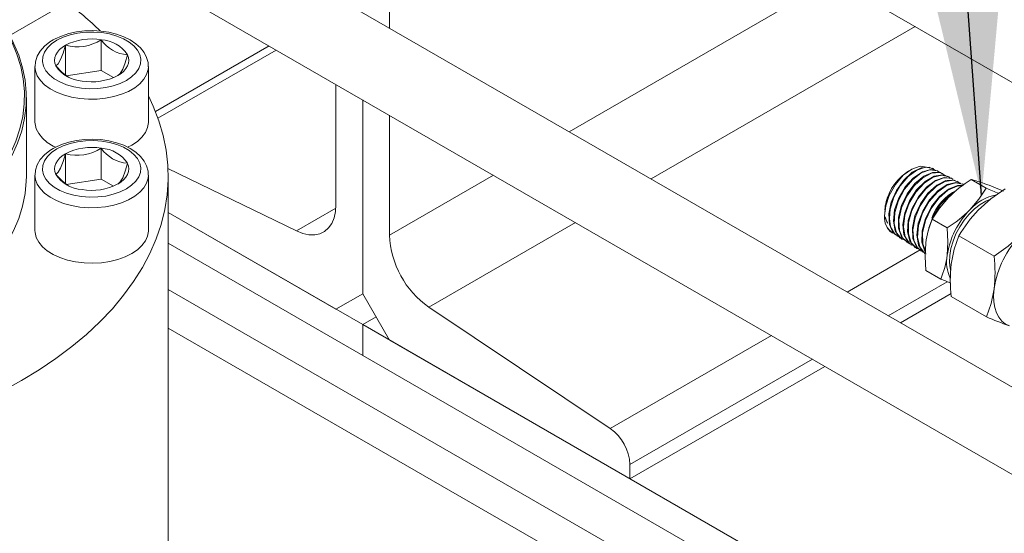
# Model space of a CAD drawing. Header units: millimetres. Extents: x 525 to 29324, y 175 to 20618.
# Tile 80 of 256: x 2613 to 3220, y 19059 to 19376. Entities that reach past the tile are written whole.
import ezdxf

# ---------------------------------------------------------------- set-up
doc = ezdxf.new("R2010")
doc.units = ezdxf.units.MM
doc.linetypes.add('SLD-Continua', pattern=[0])
doc.layers.add('COTAS', color=1, linetype='SLD-Continua')
doc.styles.get("Standard").update_dxf_attribs({"font": 'ARIALN.TTF'})
doc.dimstyles.new('SLDDIMSTYLE0', dxfattribs={"dimtxt": 0.18, "dimasz": 122.5, "dimexe": 0, "dimexo": 0.0625, "dimgap": 0, "dimtad": 0, "dimtih": 1, "dimtoh": 1, "dimdec": 0, "dimrnd": 1e-09, "dimzin": 0, "dimdsep": 46, "dimtxsty": 'Standard', "dimsah": 1, "dimcen": 0.09, "dimadec": 0, "dimazin": 0, "dimtfac": 122.5, "dimtdec": 0, "dimtofl": 0, "dimtmove": 0, "dimatfit": 3, "dimfxl": 1, "dimfrac": 2, "dimtolj": 1, "dimtzin": 0, "dimarcsym": 0})

msp = doc.modelspace()

# ---------------------------------------------------------------- linework, layer by layer
at = {"color": 7, "linetype": 'SLD-Continua', "lineweight": 18, "ltscale": 35}
for p, q in [((2840.84, 19370.81), (2840.84, 19684.93)), ((2840.84, 19370.81), (2840.84, 19684.93)), ((2840.84, 19370.81), (2840.84, 19684.93)), ((2840.84, 19370.81), (2840.84, 19684.93)), ((2840.84, 19370.81), (2840.84, 19684.93)), ((2840.84, 19370.81), (2840.84, 19684.93)), ((2840.84, 19370.81), (2840.84, 19684.93)), ((2840.84, 19370.81), (2840.84, 19684.93)), ((2840.84, 19370.81), (2840.84, 19684.93)), ((3621.26, 19108.61), (2840.84, 19559.13)), ((3621.26, 19108.61), (2840.84, 19559.13)), ((3621.26, 19108.61), (2840.84, 19559.13)), ((3621.26, 19108.61), (2840.84, 19559.13)), ((3621.26, 19108.61), (2840.84, 19559.13)), ((3621.26, 19108.61), (2840.84, 19559.13)), ((3621.26, 19108.61), (2840.84, 19559.13)), ((3621.26, 19108.61), (2840.84, 19559.13)), ((3621.26, 19108.61), (2840.84, 19559.13)), ((3470.41, 19007.36), (2650.83, 19480.5)), ((2650.83, 19426.61), (3444.71, 18968.31)), ((2951.72, 19306.8), (3114.82, 19400.96)), ((2951.72, 19306.8), (3114.82, 19400.96)), ((2951.72, 19306.8), (3114.82, 19400.96)), ((2951.72, 19306.8), (3114.82, 19400.96)), ((2951.72, 19306.8), (3114.82, 19400.96)), ((2951.72, 19306.8), (3114.82, 19400.96)), ((2951.72, 19306.8), (3114.82, 19400.96)), ((2951.72, 19306.8), (3114.82, 19400.96)), ((2951.72, 19306.8), (3114.82, 19400.96)), ((2650.83, 19391.97), (2386.85, 19239.57)), ((3002.33, 19277.58), (3165.44, 19371.74)), ((3002.33, 19277.58), (3165.44, 19371.74)), ((3002.33, 19277.58), (3165.44, 19371.74)), ((3002.33, 19277.58), (3165.44, 19371.74)), ((3002.33, 19277.58), (3165.44, 19371.74)), ((3002.33, 19277.58), (3165.44, 19371.74)), ((3002.33, 19277.58), (3165.44, 19371.74)), ((3002.33, 19277.58), (3165.44, 19371.74)), ((3002.33, 19277.58), (3165.44, 19371.74)), ((2663, 19344.61), (2663, 19363.66)), ((2640.87, 19341.9), (2640.87, 19360.24)), ((2766.53, 19359.82), (2696.37, 19319.32)), ((2766.53, 19359.82), (2696.37, 19319.32)), ((2766.53, 19359.82), (2696.37, 19319.32)), ((2766.53, 19359.82), (2696.37, 19319.32)), ((2766.53, 19359.82), (2696.37, 19319.32)), ((2770.98, 19357.25), (2697.96, 19315.1)), ((2770.98, 19357.25), (2697.96, 19315.1)), ((2770.98, 19357.25), (2697.96, 19315.1)), ((2770.98, 19357.25), (2697.96, 19315.1)), ((2770.98, 19357.25), (2697.96, 19315.1)), ((2622.07, 19347.08), (2622.07, 19312.78)), ((2663, 19344.61), (2641.37, 19341.26)), ((2670.59, 19340.22), (2663, 19344.61)), ((2692.07, 19312.78), (2692.07, 19347.08)), ((2807.85, 19261.85), (2807.85, 19335.97)), ((2807.85, 19261.85), (2807.85, 19335.97)), ((2807.85, 19261.85), (2807.85, 19335.97)), ((2807.85, 19261.85), (2807.85, 19335.97)), ((2807.85, 19261.85), (2807.85, 19335.97)), ((2616.76, 19279.25), (2616.76, 19327.84)), ((2824.35, 19326.45), (2824.35, 19206.65)), ((2824.35, 19326.45), (2824.35, 19206.65)), ((2824.35, 19326.45), (2824.35, 19206.65)), ((2824.35, 19326.45), (2824.35, 19206.65)), ((2824.35, 19326.45), (2824.35, 19206.65)), ((2824.35, 19326.45), (2824.35, 19206.65)), ((2824.35, 19326.45), (2824.35, 19206.65)), ((2824.35, 19326.45), (2824.35, 19206.65)), ((2824.35, 19326.45), (2824.35, 19206.65)), ((2824.35, 19326.45), (2824.35, 19206.65)), ((2824.35, 19326.45), (2824.35, 19206.65)), ((2824.35, 19326.45), (2824.35, 19206.65)), ((2824.35, 19326.45), (2824.35, 19206.65)), ((2824.35, 19326.45), (2824.35, 19206.65)), ((2840.84, 19242.8), (2840.84, 19316.92)), ((2840.84, 19242.8), (2840.84, 19316.92)), ((2840.84, 19242.8), (2840.84, 19316.92)), ((2840.84, 19242.8), (2840.84, 19316.92)), ((2840.84, 19242.8), (2840.84, 19316.92)), ((2840.84, 19242.8), (2840.84, 19316.92)), ((2840.84, 19242.8), (2840.84, 19316.92)), ((2840.84, 19242.8), (2840.84, 19316.92)), ((2840.84, 19242.8), (2840.84, 19316.92)), ((2663, 19277.55), (2663, 19296.6)), ((2681.82, 19298.5), (2679.28, 19297.17)), ((2640.87, 19274.85), (2640.87, 19293.18)), ((2704.15, 19283.99), (2783.55, 19245.48)), ((2704.15, 19283.99), (2783.55, 19245.48)), ((2704.15, 19283.99), (2783.55, 19245.48)), ((2704.15, 19283.99), (2783.55, 19245.48)), ((2704.15, 19283.99), (2783.55, 19245.48)), ((3176.6, 19283.98), (3176.16, 19284.21)), ((2622.07, 19280.02), (2622.07, 19245.73)), ((2692.07, 19245.73), (2692.07, 19280.02)), ((2704.26, 19030.62), (2704.26, 19279.25)), ((2840.84, 19242.8), (2905.04, 19279.86)), ((2840.84, 19242.8), (2905.04, 19279.86)), ((2840.84, 19242.8), (2905.04, 19279.86)), ((2840.84, 19242.8), (2905.04, 19279.86)), ((2840.84, 19242.8), (2905.04, 19279.86)), ((2840.84, 19242.8), (2905.04, 19279.86)), ((2840.84, 19242.8), (2905.04, 19279.86)), ((2840.84, 19242.8), (2905.04, 19279.86)), ((2840.84, 19242.8), (2905.04, 19279.86)), ((3161.55, 19282.66), (3159.98, 19281.64)), ((3179.65, 19282.37), (3179.22, 19282.6)), ((3182.71, 19280.76), (3182.28, 19280.99)), ((3185.77, 19279.14), (3185.34, 19279.37)), ((3188.82, 19277.53), (3188.4, 19277.76)), ((2663, 19277.55), (2641.37, 19274.21)), ((2670.59, 19273.16), (2663, 19277.55)), ((3191.88, 19275.92), (3191.45, 19276.15)), ((3194.94, 19274.3), (3194.51, 19274.53)), ((3209.16, 19271.9), (3199.94, 19277.22)), ((2807.76, 19259.46), (2783.55, 19245.48)), ((2807.76, 19259.46), (2783.55, 19245.48)), ((2807.76, 19259.46), (2783.55, 19245.48)), ((2807.76, 19259.46), (2783.55, 19245.48)), ((2807.76, 19259.46), (2783.55, 19245.48)), ((2824.35, 19187.6), (2704.26, 19256.92)), ((2824.35, 19187.6), (2704.26, 19256.92)), ((2807.85, 19197.12), (2704.26, 19256.92)), ((2807.85, 19197.12), (2704.26, 19256.92)), ((2824.35, 19187.6), (2704.26, 19256.92)), ((2824.35, 19187.6), (2704.26, 19256.92)), ((2824.35, 19187.6), (2704.26, 19256.92)), ((2807.85, 19197.12), (2704.26, 19256.92)), ((2807.85, 19197.12), (2704.26, 19256.92)), ((2807.85, 19197.12), (2704.26, 19256.92)), ((3146.64, 19257.53), (3146.57, 19256.25)), ((3146.7, 19258.64), (3146.68, 19258.21)), ((2865.14, 19198.39), (2955.66, 19250.64)), ((2865.14, 19198.39), (2955.66, 19250.64)), ((2865.14, 19198.39), (2955.66, 19250.64)), ((2865.14, 19198.39), (2955.66, 19250.64)), ((2865.14, 19198.39), (2955.66, 19250.64)), ((2865.14, 19198.39), (2955.66, 19250.64)), ((2865.14, 19198.39), (2955.66, 19250.64)), ((2865.14, 19198.39), (2955.66, 19250.64)), ((2865.14, 19198.39), (2955.66, 19250.64)), ((3185.15, 19247.39), (3175.93, 19252.71)), ((3151.15, 19244.23), (3151.49, 19244.02)), ((3154.01, 19242.43), (3154.42, 19242.18)), ((3192.39, 19242.39), (3214.08, 19229.88)), ((3180.79, 18962.77), (2704.26, 19237.87)), ((3156.94, 19240.59), (3157.35, 19240.33)), ((3159.87, 19238.75), (3160.27, 19238.49)), ((3162.79, 19236.91), (3163.2, 19236.65)), ((3123.34, 19207.72), (3168.44, 19233.76)), ((3123.34, 19207.72), (3168.44, 19233.76)), ((3123.34, 19207.72), (3168.44, 19233.76)), ((3123.34, 19207.72), (3168.44, 19233.76)), ((3123.34, 19207.72), (3168.44, 19233.76)), ((3123.34, 19207.72), (3168.44, 19233.76)), ((3123.34, 19207.72), (3168.44, 19233.76)), ((3123.34, 19207.72), (3168.44, 19233.76)), ((3123.34, 19207.72), (3168.44, 19233.76)), ((3165.72, 19235.07), (3166.13, 19234.81)), ((3168.64, 19233.23), (3169.05, 19232.97)), ((3181.13, 19215.73), (3171.91, 19221.06)), ((3148.65, 19193.11), (3185.05, 19214.12)), ((3148.65, 19193.11), (3185.05, 19214.12)), ((3148.65, 19193.11), (3185.05, 19214.12)), ((3148.65, 19193.11), (3185.05, 19214.12)), ((3148.65, 19193.11), (3185.05, 19214.12)), ((3148.65, 19193.11), (3185.05, 19214.12)), ((3148.65, 19193.11), (3185.05, 19214.12)), ((3148.65, 19193.11), (3185.05, 19214.12)), ((3148.65, 19193.11), (3185.05, 19214.12)), ((3142.77, 18956.15), (2704.26, 19209.29)), ((2807.85, 19197.12), (2824.35, 19206.65)), ((2824.35, 19206.65), (2807.85, 19197.12)), ((2807.85, 19197.12), (2824.35, 19206.65)), ((2824.35, 19206.65), (2807.85, 19197.12)), ((2807.85, 19197.12), (2824.35, 19206.65)), ((2824.35, 19206.65), (2807.85, 19197.12)), ((2807.85, 19197.12), (2824.35, 19206.65)), ((2824.35, 19206.65), (2807.85, 19197.12)), ((2807.85, 19197.12), (2824.35, 19206.65)), ((2824.35, 19206.65), (2807.85, 19197.12)), ((2824.35, 19206.65), (2840.84, 19178.07)), ((2824.35, 19206.65), (2840.84, 19178.07)), ((2824.35, 19206.65), (2840.84, 19178.07)), ((2824.35, 19206.65), (2840.84, 19178.07)), ((2824.35, 19206.65), (2840.84, 19178.07)), ((2824.35, 19206.65), (2840.84, 19178.07)), ((2824.35, 19206.65), (2840.84, 19178.07)), ((2824.35, 19206.65), (2840.84, 19178.07)), ((2824.35, 19206.65), (2840.84, 19178.07)), ((3156.27, 19188.72), (3187.52, 19206.76)), ((3156.27, 19188.72), (3187.52, 19206.76)), ((3156.27, 19188.72), (3187.52, 19206.76)), ((3156.27, 19188.72), (3187.52, 19206.76)), ((3156.27, 19188.72), (3187.52, 19206.76)), ((3156.27, 19188.72), (3187.52, 19206.76)), ((3156.27, 19188.72), (3187.52, 19206.76)), ((3156.27, 19188.72), (3187.52, 19206.76)), ((3156.27, 19188.72), (3187.52, 19206.76)), ((3187.63, 19204.87), (3209.31, 19192.36)), ((2977.19, 19123.35), (2865.14, 19198.39)), ((2977.19, 19123.35), (2865.14, 19198.39)), ((2977.19, 19123.35), (2865.14, 19198.39)), ((2977.19, 19123.35), (2865.14, 19198.39)), ((2977.19, 19123.35), (2865.14, 19198.39)), ((2977.19, 19123.35), (2865.14, 19198.39)), ((2977.19, 19123.35), (2865.14, 19198.39)), ((2977.19, 19123.35), (2865.14, 19198.39)), ((2977.19, 19123.35), (2865.14, 19198.39)), ((2832.6, 19192.36), (2824.35, 19187.6)), ((2824.35, 19187.6), (2832.6, 19192.36)), ((2824.35, 19187.6), (2832.6, 19192.36)), ((2824.35, 19187.6), (2832.6, 19192.36)), ((2824.35, 19187.6), (2832.6, 19192.36)), ((2824.35, 19187.6), (2832.6, 19192.36)), ((2832.6, 19192.36), (2824.35, 19187.6)), ((2832.6, 19192.36), (2824.35, 19187.6)), ((2832.6, 19192.36), (2824.35, 19187.6)), ((2832.6, 19192.36), (2824.35, 19187.6)), ((2832.6, 19192.36), (2824.35, 19187.6)), ((2832.6, 19192.36), (2824.35, 19187.6)), ((2832.6, 19192.36), (2824.35, 19187.6)), ((2832.6, 19192.36), (2824.35, 19187.6)), ((2824.35, 19187.6), (3197.72, 18972.06)), ((2824.35, 19187.6), (2824.35, 19168.55)), ((2824.35, 19168.55), (2824.35, 19187.6)), ((2824.35, 19168.55), (2824.35, 19187.6)), ((2824.35, 19168.55), (2824.35, 19187.6)), ((2824.35, 19168.55), (2824.35, 19187.6)), ((2824.35, 19168.55), (2824.35, 19187.6)), ((2824.35, 19187.6), (2824.35, 19168.55)), ((2824.35, 19187.6), (3197.72, 18972.06)), ((2824.35, 19187.6), (2824.35, 19168.55)), ((2824.35, 19187.6), (3197.72, 18972.06)), ((2824.35, 19187.6), (3197.72, 18972.06)), ((2824.35, 19187.6), (2824.35, 19168.55)), ((2824.35, 19187.6), (2824.35, 19168.55)), ((2824.35, 19187.6), (3197.72, 18972.06)), ((2824.35, 19187.6), (2824.35, 19168.55)), ((2824.35, 19187.6), (3197.72, 18972.06)), ((2824.35, 19187.6), (3197.72, 18972.06)), ((2824.35, 19187.6), (2824.35, 19168.55)), ((2824.35, 19187.6), (2824.35, 19168.55)), ((2824.35, 19187.6), (3197.72, 18972.06)), ((2824.35, 19187.6), (2824.35, 19168.55)), ((2824.35, 19187.6), (3197.72, 18972.06)), ((3120.73, 18945.06), (2704.26, 19185.48)), ((2977.19, 19123.35), (3076.67, 19180.78)), ((2977.19, 19123.35), (3076.67, 19180.78)), ((2977.19, 19123.35), (3076.67, 19180.78)), ((2977.19, 19123.35), (3076.67, 19180.78)), ((2977.19, 19123.35), (3076.67, 19180.78)), ((2977.19, 19123.35), (3076.67, 19180.78)), ((2977.19, 19123.35), (3076.67, 19180.78)), ((2977.19, 19123.35), (3076.67, 19180.78)), ((2977.19, 19123.35), (3076.67, 19180.78)), ((2840.84, 19178.07), (2989.34, 19092.35)), ((2840.84, 19178.07), (2989.34, 19092.35)), ((2840.84, 19178.07), (2989.34, 19092.35)), ((2840.84, 19178.07), (2989.34, 19092.35)), ((2840.84, 19178.07), (2989.34, 19092.35)), ((2840.84, 19178.07), (2989.34, 19092.35)), ((2840.84, 19178.07), (2989.34, 19092.35)), ((2840.84, 19178.07), (2989.34, 19092.35)), ((2840.84, 19178.07), (2989.34, 19092.35)), ((2989.34, 19101.14), (3101.98, 19166.17)), ((2989.34, 19101.14), (3101.98, 19166.17)), ((2989.34, 19101.14), (3101.98, 19166.17)), ((2989.34, 19101.14), (3101.98, 19166.17)), ((2989.34, 19101.14), (3101.98, 19166.17)), ((2989.34, 19101.14), (3101.98, 19166.17)), ((2989.34, 19101.14), (3101.98, 19166.17)), ((2989.34, 19101.14), (3101.98, 19166.17)), ((2989.34, 19101.14), (3101.98, 19166.17)), ((2989.34, 19092.35), (3109.59, 19161.77)), ((2989.34, 19092.35), (3109.59, 19161.77)), ((2989.34, 19092.35), (3109.59, 19161.77)), ((2989.34, 19092.35), (3109.59, 19161.77)), ((2989.34, 19092.35), (3109.59, 19161.77)), ((2989.34, 19092.35), (3109.59, 19161.77)), ((2989.34, 19092.35), (3109.59, 19161.77)), ((2989.34, 19092.35), (3109.59, 19161.77)), ((2989.34, 19092.35), (3109.59, 19161.77)), ((2989.34, 19092.35), (2989.34, 19101.14)), ((2989.34, 19092.35), (2989.34, 19101.14)), ((2989.34, 19092.35), (2989.34, 19101.14)), ((2989.34, 19092.35), (2989.34, 19101.14)), ((2989.34, 19092.35), (2989.34, 19101.14)), ((2989.34, 19092.35), (2989.34, 19101.14)), ((2989.34, 19092.35), (2989.34, 19101.14)), ((2989.34, 19092.35), (2989.34, 19101.14)), ((2989.34, 19092.35), (2989.34, 19101.14))]:
    msp.add_line(p, q, dxfattribs=at)
at = {"color": 7, "linetype": 'SLD-Continua', "lineweight": 18, "ltscale": 35, "flags": 128}
for points in [[(2692, 19346.94), (2691.87, 19349.49), (2690.98, 19352.68), (2689.43, 19355.7), (2687.22, 19358.53), (2684.36, 19361.14), (2680.89, 19363.48), (2676.89, 19365.47), (2672.47, 19367.06), (2667.74, 19368.23), (2662.8, 19368.97), (2657.75, 19369.25), (2652.68, 19369.09), (2647.7, 19368.47), (2642.91, 19367.42), (2638.39, 19365.93), (2634.45, 19364.14), (2633.29, 19363.5), (2631.31, 19362.27), (2628.03, 19359.65), (2625.38, 19356.67), (2623.47, 19353.43), (2622.37, 19350.06), (2622.11, 19347.07)], [(2606.48, 19366.36), (2608.91, 19361.59), (2612.08, 19354), (2614.44, 19346.31), (2615.98, 19338.56), (2616.7, 19330.77), (2616.6, 19322.96), (2615.67, 19315.17), (2613.93, 19307.44), (2611.36, 19299.77), (2608, 19292.21), (2603.84, 19284.79), (2598.9, 19277.52), (2593.21, 19270.44), (2586.78, 19263.57), (2579.64, 19256.95), (2571.81, 19250.59), (2563.32, 19244.51), (2554.21, 19238.74), (2544.51, 19233.31), (2534.24, 19228.23), (2523.47, 19223.52), (2512.21, 19219.19), (2500.52, 19215.27), (2488.43, 19211.77), (2476, 19208.7), (2463.27, 19206.08), (2450.29, 19203.9), (2437.1, 19202.19), (2423.75, 19200.95), (2410.3, 19200.17), (2396.79, 19199.88), (2383.27, 19200.06), (2369.8, 19200.71), (2356.42, 19201.84), (2343.18, 19203.43), (2330.14, 19205.49), (2317.34, 19208), (2304.83, 19210.96), (2292.66, 19214.36), (2280.86, 19218.17), (2269.5, 19222.4), (2258.59, 19227.01), (2248.2, 19232.01), (2238.35, 19237.35)], [(2239.18, 19238.78), (2248.97, 19233.46), (2259.31, 19228.5), (2270.16, 19223.91), (2281.47, 19219.7), (2293.2, 19215.91), (2305.31, 19212.53), (2317.75, 19209.59), (2330.48, 19207.09), (2343.46, 19205.04), (2356.62, 19203.45), (2369.93, 19202.33), (2383.33, 19201.68), (2396.78, 19201.5), (2410.22, 19201.8), (2423.6, 19202.57), (2436.87, 19203.81), (2450, 19205.51), (2462.91, 19207.67), (2475.58, 19210.28), (2487.94, 19213.33), (2499.96, 19216.82), (2511.59, 19220.72), (2522.79, 19225.02), (2533.51, 19229.7), (2543.72, 19234.76), (2553.37, 19240.17), (2562.44, 19245.9), (2570.88, 19251.94), (2578.67, 19258.27), (2585.77, 19264.87), (2592.17, 19271.7), (2597.83, 19278.74), (2602.74, 19285.97), (2606.88, 19293.35), (2610.23, 19300.87), (2612.77, 19308.5), (2614.51, 19316.19), (2615.43, 19323.94), (2615.54, 19331.7), (2614.82, 19339.46), (2613.29, 19347.17), (2610.94, 19354.81), (2607.79, 19362.36), (2605.94, 19366.05)], [(2639.44, 19365.14), (2635.62, 19363.27), (2632.38, 19361.06), (2629.82, 19358.58), (2628, 19355.88), (2626.97, 19353.05), (2626.76, 19350.16), (2627.38, 19347.29), (2628.81, 19344.52), (2631.01, 19341.92), (2633.92, 19339.57), (2637.46, 19337.53), (2641.54, 19335.84), (2646.04, 19334.57), (2650.84, 19333.75), (2655.82, 19333.39), (2660.82, 19333.51), (2665.72, 19334.1), (2670.39, 19335.16), (2674.69, 19336.64), (2678.52, 19338.51), (2681.75, 19340.71), (2684.32, 19343.2), (2686.14, 19345.89), (2687.17, 19348.72), (2687.38, 19351.61), (2686.76, 19354.48), (2685.33, 19357.25), (2683.13, 19359.85), (2680.21, 19362.21), (2676.67, 19364.25), (2672.6, 19365.93), (2668.1, 19367.2), (2663.29, 19368.03), (2658.32, 19368.38), (2653.32, 19368.26), (2648.41, 19367.67), (2643.75, 19366.62), (2639.44, 19365.14)], [(2634.95, 19347.47), (2634.36, 19349.16), (2634.17, 19350.89), (2634.36, 19352.61), (2634.95, 19354.31), (2635.91, 19355.95), (2637.23, 19357.5), (2638.9, 19358.94), (2640.87, 19360.24)], [(2640.87, 19360.24), (2639.45, 19355.37), (2637.92, 19351.37), (2636.39, 19348.77), (2634.95, 19347.47)], [(2679.19, 19354.31), (2679.77, 19352.61), (2679.97, 19350.89), (2679.77, 19349.16), (2679.19, 19347.47), (2678.23, 19345.83), (2676.9, 19344.28), (2675.24, 19342.84), (2673.26, 19341.54)], [(2673.26, 19341.54), (2674.69, 19342.82), (2676.21, 19345.4), (2677.74, 19349.38), (2679.19, 19354.31)], [(2692.07, 19346.97), (2691.91, 19345.14), (2690.99, 19342.1), (2689.27, 19339.17), (2686.8, 19336.42), (2683.64, 19333.93), (2679.85, 19331.74), (2675.53, 19329.91), (2670.77, 19328.48), (2665.69, 19327.5), (2660.42, 19326.96), (2655.06, 19326.91), (2649.75, 19327.32), (2644.61, 19328.2), (2639.76, 19329.51), (2635.32, 19331.25), (2631.39, 19333.35), (2628.06, 19335.77), (2625.41, 19338.46), (2623.5, 19341.35), (2622.38, 19344.38), (2622.07, 19347.07)], [(2634.95, 19347.47), (2638.88, 19343.39), (2643.04, 19340.29)], [(2692.07, 19328.89), (2695.06, 19322.48), (2698.51, 19313.51), (2701.17, 19304.45), (2703.01, 19295.32), (2704.03, 19286.15), (2704.24, 19276.96), (2703.62, 19267.77), (2702.19, 19258.62), (2699.94, 19249.52), (2696.89, 19240.5), (2693.03, 19231.58), (2688.38, 19222.79), (2682.96, 19214.15), (2676.77, 19205.68), (2669.84, 19197.41), (2662.18, 19189.35), (2653.8, 19181.54), (2644.75, 19173.98), (2635.03, 19166.7), (2624.67, 19159.72), (2613.71, 19153.05), (2602.17, 19146.72), (2590.07, 19140.74), (2577.46, 19135.13), (2564.37, 19129.9), (2550.83, 19125.07), (2536.87, 19120.65), (2522.54, 19116.65), (2507.87, 19113.07), (2492.9, 19109.94), (2477.67, 19107.26), (2462.23, 19105.03), (2446.6, 19103.27), (2430.84, 19101.97), (2414.99, 19101.15), (2399.08, 19100.79), (2383.16, 19100.91), (2367.27, 19101.5), (2351.45, 19102.56), (2335.76, 19104.09), (2320.22, 19106.09), (2304.87, 19108.55), (2289.77, 19111.45), (2274.95, 19114.81), (2260.44, 19118.59), (2246.29, 19122.81), (2232.54, 19127.44), (2219.22, 19132.47), (2206.36, 19137.89), (2194.01, 19143.69), (2182.18, 19149.84), (2170.93, 19156.34), (2160.26, 19163.17), (2150.22, 19170.3), (2140.83, 19177.72), (2132.11, 19185.41), (2124.09, 19193.35), (2116.79, 19201.52), (2110.23, 19209.89), (2104.42, 19218.45), (2099.39, 19227.17), (2095.13, 19236.03), (2091.68, 19245), (2089.02, 19254.06), (2087.18, 19263.19), (2086.16, 19272.36), (2085.95, 19281.55), (2086.57, 19290.74), (2088, 19299.89), (2090.25, 19308.99), (2093.31, 19318.01), (2097.16, 19326.93), (2098.12, 19328.89)], [(2634.8, 19297.2), (2633.29, 19297.96), (2629.64, 19300.23), (2626.65, 19302.79), (2624.36, 19305.59), (2622.84, 19308.56), (2622.13, 19311.62), (2622.07, 19312.78)], [(2692.07, 19312.78), (2692.06, 19312.4), (2691.55, 19309.32), (2690.23, 19306.32), (2688.13, 19303.47), (2685.31, 19300.84), (2681.82, 19298.5)], [(2692, 19279.89), (2691.87, 19282.44), (2690.98, 19285.62), (2689.43, 19288.64), (2687.22, 19291.47), (2684.36, 19294.09), (2680.89, 19296.42), (2676.89, 19298.41), (2672.47, 19300.01), (2667.74, 19301.18), (2662.8, 19301.91), (2657.75, 19302.2), (2652.68, 19302.03), (2647.7, 19301.42), (2642.91, 19300.36), (2638.39, 19298.88), (2634.45, 19297.09), (2633.29, 19296.45), (2631.31, 19295.21), (2628.03, 19292.59), (2625.38, 19289.62), (2623.47, 19286.37), (2622.37, 19283), (2622.11, 19280.01)], [(2639.44, 19298.08), (2635.62, 19296.21), (2632.38, 19294.01), (2629.82, 19291.52), (2628, 19288.83), (2626.97, 19286), (2626.76, 19283.11), (2627.38, 19280.24), (2628.81, 19277.47), (2631.01, 19274.87), (2633.92, 19272.51), (2637.46, 19270.47), (2641.54, 19268.79), (2646.04, 19267.52), (2650.84, 19266.69), (2655.82, 19266.34), (2660.82, 19266.46), (2665.72, 19267.05), (2670.39, 19268.1), (2674.69, 19269.58), (2678.52, 19271.45), (2681.75, 19273.66), (2684.32, 19276.14), (2686.14, 19278.84), (2687.17, 19281.67), (2687.38, 19284.56), (2686.76, 19287.43), (2685.33, 19290.2), (2683.13, 19292.8), (2680.21, 19295.15), (2676.67, 19297.19), (2672.6, 19298.88), (2668.1, 19300.15), (2663.29, 19300.97), (2658.32, 19301.33), (2653.32, 19301.21), (2648.41, 19300.62), (2643.75, 19299.56), (2639.44, 19298.08)], [(2634.95, 19280.41), (2634.36, 19282.11), (2634.17, 19283.83), (2634.36, 19285.56), (2634.95, 19287.25), (2635.91, 19288.89), (2637.23, 19290.44), (2638.9, 19291.88), (2640.87, 19293.18)], [(2640.87, 19293.18), (2639.45, 19288.31), (2637.92, 19284.31), (2636.39, 19281.71), (2634.95, 19280.41)], [(2679.19, 19287.25), (2679.77, 19285.56), (2679.97, 19283.83), (2679.77, 19282.11), (2679.19, 19280.41), (2678.23, 19278.77), (2676.9, 19277.22), (2675.24, 19275.78), (2673.26, 19274.48)], [(2673.26, 19274.48), (2674.69, 19275.76), (2676.21, 19278.34), (2677.74, 19282.32), (2679.19, 19287.25)], [(3146.53, 19254.74), (3147.24, 19260.89), (3149.35, 19267.31), (3153.16, 19274.17), (3158.02, 19279.85), (3163.35, 19283.74), (3168.54, 19285.41), (3172.35, 19284.83)], [(3154.18, 19242.69), (3151.68, 19244.58), (3149.47, 19249.53), (3149.1, 19255.99), (3150.61, 19263.24), (3153.8, 19270.47), (3158.3, 19276.88), (3163.56, 19281.75), (3169, 19284.54), (3173.96, 19284.96), (3176.01, 19283.92)], [(3177.68, 19282.87), (3176.29, 19284.13), (3171.73, 19284.81), (3166.43, 19283.05), (3161.01, 19279.05), (3156.09, 19273.25), (3152.26, 19266.29), (3149.96, 19258.95), (3149.43, 19253.1), (3150.21, 19248.01), (3152.82, 19243.48), (3155.56, 19241.9)], [(2616.76, 19279.25), (2616.7, 19276.33), (2615.98, 19268.53), (2614.44, 19260.78), (2612.08, 19253.09), (2608.91, 19245.51), (2604.95, 19238.04), (2600.21, 19230.74), (2594.71, 19223.61), (2588.46, 19216.69), (2581.49, 19210), (2573.83, 19203.57), (2565.5, 19197.42), (2556.54, 19191.57), (2546.98, 19186.05), (2536.86, 19180.88), (2526.21, 19176.07), (2515.07, 19171.65), (2503.48, 19167.63), (2491.49, 19164.02), (2488.18, 19163.12)], [(2692.07, 19279.92), (2691.91, 19278.09), (2690.99, 19275.04), (2689.27, 19272.11), (2686.8, 19269.37), (2683.64, 19266.87), (2679.85, 19264.68), (2675.53, 19262.86), (2670.77, 19261.43), (2665.69, 19260.44), (2660.42, 19259.91), (2655.06, 19259.85), (2649.75, 19260.26), (2644.61, 19261.14), (2639.76, 19262.46), (2635.32, 19264.19), (2631.39, 19266.29), (2628.06, 19268.72), (2625.41, 19271.4), (2623.5, 19274.3), (2622.38, 19277.32), (2622.07, 19280.01)], [(2634.95, 19280.41), (2638.88, 19276.34), (2643.04, 19273.23)], [(3157.06, 19240.81), (3155.99, 19241.28), (3153.06, 19245.47), (3151.92, 19251.43), (3152.68, 19258.49), (3155.24, 19265.87), (3159.27, 19272.74), (3164.33, 19278.35), (3169.8, 19282.06), (3175.06, 19283.48), (3179.19, 19282.52)], [(3180.39, 19281.54), (3179.14, 19282.62), (3174.49, 19283.17), (3169.14, 19281.28), (3163.7, 19277.15), (3158.8, 19271.24), (3155.02, 19264.2), (3152.8, 19256.82), (3152.4, 19249.91), (3153.9, 19244.25), (3157.14, 19240.46), (3158.89, 19239.9)], [(3159.96, 19238.88), (3156.91, 19241.77), (3155.04, 19247.14), (3155.07, 19253.9), (3156.96, 19261.29), (3160.49, 19268.5), (3165.24, 19274.71), (3170.65, 19279.25), (3176.1, 19281.61), (3180.95, 19281.53), (3182.13, 19280.73)], [(3184.53, 19279.38), (3184.49, 19279.44), (3180.55, 19281.5), (3175.54, 19281.12), (3170.05, 19278.34), (3164.71, 19273.45), (3160.15, 19266.99), (3156.89, 19259.69), (3155.32, 19252.35), (3155.65, 19245.79), (3157.85, 19240.75), (3161.69, 19237.77), (3162.09, 19237.73)], [(3162.97, 19237.2), (3161.03, 19238.36), (3158.45, 19243.04), (3157.73, 19249.37), (3158.92, 19256.66), (3161.87, 19264.07), (3166.23, 19270.8), (3171.48, 19276.09), (3177.03, 19279.36), (3182.21, 19280.24), (3185.22, 19279.12)], [(3186.91, 19278.1), (3186.22, 19278.88), (3181.79, 19280.04), (3176.49, 19278.73), (3170.95, 19275.08), (3165.81, 19269.49), (3161.66, 19262.59), (3158.99, 19255.13), (3158.12, 19247.96), (3159.17, 19241.86), (3162.04, 19237.52), (3164.52, 19236.33)], [(3165.76, 19235.15), (3165.41, 19235.27), (3162.16, 19239.17), (3160.68, 19244.97), (3161.14, 19252.01), (3163.45, 19259.52), (3167.33, 19266.65), (3172.34, 19272.61), (3177.88, 19276.74), (3183.31, 19278.59), (3188, 19277.95), (3188.33, 19277.65)], [(3188.69, 19277.3), (3187.74, 19278), (3182.88, 19278.23), (3177.39, 19275.99), (3171.89, 19271.52), (3167.03, 19265.32), (3163.37, 19258.08), (3161.34, 19250.59), (3161.2, 19243.69), (3162.97, 19238.16), (3166.47, 19234.6), (3167.78, 19234.28)], [(3168.81, 19233.47), (3166.14, 19235.57), (3163.93, 19240.73), (3163.63, 19247.41), (3165.25, 19254.87), (3168.59, 19262.28), (3173.25, 19268.82), (3178.69, 19273.76), (3184.27, 19276.55), (3189.35, 19276.89), (3191.29, 19275.84)], [(3193.47, 19274.66), (3193.25, 19275), (3189.06, 19276.77), (3183.86, 19276.05), (3178.26, 19272.92), (3172.9, 19267.7), (3168.41, 19260.98), (3165.3, 19253.5), (3163.96, 19246.1), (3164.55, 19239.6), (3167.02, 19234.73), (3171.11, 19232.01), (3171.58, 19231.99)], [(3171.71, 19231.64), (3170.39, 19232.28), (3167.47, 19236.69), (3166.42, 19242.89), (3167.31, 19250.19), (3170.03, 19257.76), (3174.26, 19264.77), (3179.49, 19270.44), (3185.13, 19274.13), (3190.51, 19275.45), (3194.45, 19274.39)], [(3194.93, 19274.28), (3194.88, 19274.34), (3190.22, 19275.19), (3184.76, 19273.53), (3179.14, 19269.53), (3174.01, 19263.63), (3169.97, 19256.49), (3167.48, 19248.91), (3166.85, 19241.71), (3168.17, 19235.72), (3171.32, 19231.59), (3172.07, 19231.29)], [(3171.62, 19232.6), (3171.31, 19232.91), (3169.5, 19238.52), (3169.64, 19245.52), (3171.69, 19253.12), (3175.4, 19260.49), (3180.34, 19266.8), (3185.93, 19271.34), (3191.51, 19273.62), (3194.61, 19273.48)], [(3194.36, 19273.31), (3191.24, 19273.24), (3185.62, 19270.65), (3180.08, 19265.85), (3175.26, 19259.36), (3171.74, 19251.92), (3169.92, 19244.34), (3170.03, 19237.47), (3171.65, 19233.19)], [(3209.16, 19271.9), (3204.72, 19265.06), (3199.14, 19258.49)], [(3149.51, 19268.76), (3147.3, 19262.15), (3146.8, 19257.52)], [(3189.46, 19269.28), (3186.46, 19267.44), (3181.09, 19261.9), (3176.68, 19254.92), (3173.74, 19247.29), (3173.5, 19245.67)], [(3175.93, 19252.71), (3180.37, 19259.55), (3185.94, 19266.11)], [(3220.85, 19271.44), (3212.17, 19265.31), (3204.26, 19258.28)], [(2783.55, 19245.48), (2787.44, 19243.94), (2791.19, 19243.13), (2794.73, 19243.07), (2797.97, 19243.77), (2800.85, 19245.21), (2803.29, 19247.36), (2805.25, 19250.16), (2806.68, 19253.56), (2807.55, 19257.49), (2807.85, 19261.85)], [(2783.55, 19245.48), (2787.44, 19243.94), (2791.19, 19243.13), (2794.73, 19243.07), (2797.97, 19243.77), (2800.85, 19245.21), (2803.29, 19247.36), (2805.25, 19250.16), (2806.68, 19253.56), (2807.55, 19257.49), (2807.85, 19261.85)], [(2783.55, 19245.48), (2787.44, 19243.94), (2791.19, 19243.13), (2794.73, 19243.07), (2797.97, 19243.77), (2800.85, 19245.21), (2803.29, 19247.36), (2805.25, 19250.16), (2806.68, 19253.56), (2807.55, 19257.49), (2807.85, 19261.85)], [(2783.55, 19245.48), (2787.44, 19243.94), (2791.19, 19243.13), (2794.73, 19243.07), (2797.97, 19243.77), (2800.85, 19245.21), (2803.29, 19247.36), (2805.25, 19250.16), (2806.68, 19253.56), (2807.55, 19257.49), (2807.85, 19261.85)], [(2783.55, 19245.48), (2787.44, 19243.94), (2791.19, 19243.13), (2794.73, 19243.07), (2797.97, 19243.77), (2800.85, 19245.21), (2803.29, 19247.36), (2805.25, 19250.16), (2806.68, 19253.56), (2807.55, 19257.49), (2807.85, 19261.85)], [(3211.44, 19264.87), (3208.9, 19263.84), (3205.4, 19261.83), (3201.96, 19259.16), (3198.66, 19255.92), (3195.6, 19252.19), (3192.88, 19248.08), (3190.56, 19243.71), (3188.72, 19239.22), (3187.41, 19234.72), (3186.67, 19230.34), (3186.52, 19226.22), (3186.96, 19222.46), (3187.31, 19221.04)], [(3148.45, 19250.28), (3147.12, 19253.02), (3146.87, 19254.25)], [(3146.87, 19254.25), (3147.84, 19251.19), (3148.45, 19250.28)], [(3185.15, 19247.39), (3185.61, 19238.8), (3185.13, 19230.41)], [(2681.82, 19231.44), (2677.75, 19229.43), (2673.2, 19227.79), (2668.27, 19226.58), (2663.07, 19225.82), (2657.74, 19225.53), (2652.39, 19225.7), (2647.15, 19226.35), (2642.14, 19227.45), (2637.48, 19228.98), (2633.29, 19230.9), (2629.64, 19233.17), (2626.65, 19235.74), (2624.36, 19238.53), (2622.84, 19241.5), (2622.13, 19244.57), (2622.07, 19245.73)], [(2692.07, 19245.73), (2692.06, 19245.34), (2691.55, 19242.26), (2690.23, 19239.26), (2688.13, 19236.42), (2685.31, 19233.79), (2681.82, 19231.44)], [(3192.39, 19242.39), (3189.51, 19234.19), (3187.65, 19225)], [(3214.08, 19229.88), (3222.76, 19236), (3230.66, 19243.04)], [(3171.91, 19221.06), (3171.45, 19229.64), (3171.93, 19238.03)], [(3181.13, 19215.73), (3183.99, 19214.55), (3187.16, 19213.28)], [(3209.31, 19192.36), (3212.19, 19200.56), (3214.05, 19209.76)], [(3214.05, 19209.76), (3213.74, 19205.6), (3213.87, 19201.7), (3214.46, 19198.1), (3215.48, 19194.89), (3216.93, 19192.1), (3218.77, 19189.79), (3220.98, 19188), (3223.51, 19186.76)]]:
    msp.add_lwpolyline(points, dxfattribs=at)
at = {"color": 7, "linetype": 'SLD-Continua', "lineweight": 18, "ltscale": 1225}
for centre, radius, start, end in [((2514.4, 19219.32), 210.45, 45.37209, 52.79159), ((2657.03, 19329.01), 35.16, 80.22855, 117.35655), ((2648.17, 19386.27), 27.04, 254.33949, 303.24562), ((2661.74, 19342.79), 20.9, 33.43462, 86.56837), ((2680.71, 19375.64), 21.39, 214.08149, 265.9215), ((2652.39, 19358.99), 20.91, 213.43979, 266.56661), ((2657.11, 19372.76), 35.15, 260.22763, 297.35889), ((2657.03, 19261.96), 35.16, 80.22855, 117.35655), ((2648.17, 19319.21), 27.04, 254.33949, 303.24562), ((2661.74, 19275.74), 20.9, 33.43462, 86.56837), ((2680.71, 19308.59), 21.39, 214.08149, 265.9215), ((2652.39, 19291.93), 20.91, 213.43979, 266.56661), ((3178.04, 19255.88), 31.46, 125.04005, 174.96212), ((2657.11, 19305.7), 35.15, 260.22763, 297.35889), ((3240.02, 19212.34), 76.26, 121.70637, 135.15963), ((3184.26, 19211.07), 67.98, 69.61122, 76.66546), ((3122.6, 19040.69), 249.17, 67.00762, 69.96991), ((3311.5, 19513.67), 262.55, 247.05765, 248.90448), ((3171.18, 19257.35), 24.5, 152.22623, 177.98988), ((3204.62, 19243), 30.8, 116.18027, 160.48017), ((3220.61, 19239.66), 28.56, 100.28273, 138.73882), ((3156.85, 19253.34), 10.41, 172.22644, 240.19103), ((3158.12, 19253.57), 11.65, 174.20692, 233.23657), ((3235.72, 19222.7), 51.18, 135.6189, 171.33275), ((3145.04, 19312.3), 76.3, 301.70899, 315.15561), ((3258.87, 19205.09), 76.23, 135.75499, 150.70067), ((3226.49, 19231.05), 55.01, 156.80914, 172.70726), ((2898.37, 19245.41), 57.58, 182.60244, 234.75446), ((2898.37, 19245.41), 57.58, 182.60244, 234.75446), ((2898.37, 19245.41), 57.58, 182.60244, 234.75446), ((2898.37, 19245.41), 57.58, 182.60244, 234.75446), ((2898.37, 19245.41), 57.58, 182.60244, 234.75446), ((2898.37, 19245.41), 57.58, 182.60244, 234.75446), ((2898.37, 19245.41), 57.58, 182.60244, 234.75446), ((2898.37, 19245.41), 57.58, 182.60244, 234.75446), ((2898.37, 19245.41), 57.58, 182.60244, 234.75446), ((3274, 19200.62), 60.64, 135.61412, 171.33741), ((3130.56, 19237.39), 55.01, 336.80937, 352.70758), ((3207.63, 19226.34), 22.87, 169.73245, 205.91836), ((3127.55, 19219.92), 87.1, 353.29732, 6.56327), ((3273.93, 19214.83), 86.87, 173.277, 186.57726), ((3335, 19490.44), 323.49, 247.13637, 249.84045), ((2960.38, 19099.73), 28.99, 2.79227, 54.56433), ((2960.38, 19099.73), 28.99, 2.79227, 54.56433), ((2960.38, 19099.73), 28.99, 2.79227, 54.56433), ((2960.38, 19099.73), 28.99, 2.79227, 54.56433), ((2960.38, 19099.73), 28.99, 2.79227, 54.56433), ((2960.38, 19099.73), 28.99, 2.79227, 54.56433), ((2960.38, 19099.73), 28.99, 2.79227, 54.56433), ((2960.38, 19099.73), 28.99, 2.79227, 54.56433), ((2960.38, 19099.73), 28.99, 2.79227, 54.56433)]:
    msp.add_arc(centre, radius, start, end, dxfattribs=at)

# ---------------------------------------------------------------- leaders
at = {"layer": 'COTAS', "ltscale": 35}
msp.add_leader([(3206.39, 19267.43), (3152.86, 19997.64)], dimstyle='SLDDIMSTYLE0', dxfattribs=at)

doc.saveas('drawing.dxf')
